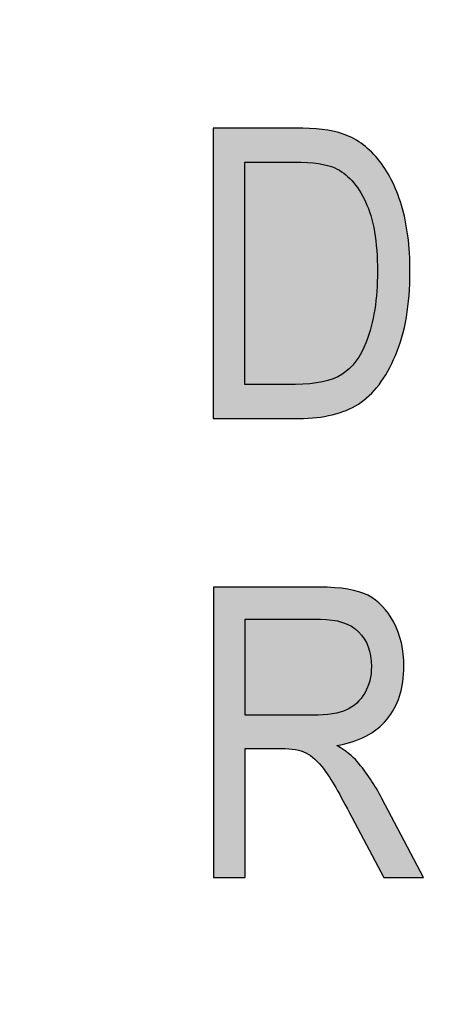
# Model space of a CAD drawing. Header units: millimetres. Extents: x -296 to 295, y -209 to 209.
# Tile 45 of 146: x -234.01 to -232.13, y 41.1 to 45.38. Entities that reach past the tile are written whole.
import ezdxf

# ---------------------------------------------------------------- set-up
doc = ezdxf.new("R2010")
doc.units = ezdxf.units.MM
doc.header["$MEASUREMENT"] = 0
doc.layers.add('layer 1', color=7, linetype='Continuous')

msp = doc.modelspace()

# ---------------------------------------------------------------- hatches: boundary and pattern name
at = {"layer": 'layer 1'}
h = msp.add_hatch(color=250, dxfattribs=at)
edge = h.paths.add_edge_path()
edge.add_spline(control_points=[(-233.1723, 43.6473), (-233.1723, 43.6473), (-233.1723, 44.9103), (-233.1723, 44.9103), (-233.1723, 44.9103), (-232.8151, 44.9103), (-232.8151, 44.9103), (-232.727, 44.9103), (-232.6596, 44.9026), (-232.6138, 44.887), (-232.5535, 44.867), (-232.5015, 44.83), (-232.4571, 44.7768), (-232.413, 44.7233), (-232.3786, 44.656), (-232.3539, 44.5748), (-232.3292, 44.4934), (-232.3168, 44.397), (-232.3168, 44.2855), (-232.3168, 44.1427), (-232.3377, 44.0212), (-232.3798, 43.9216), (-232.4215, 43.8219), (-232.4753, 43.7514), (-232.5412, 43.7096), (-232.6067, 43.6682), (-232.6926, 43.6473), (-232.7987, 43.6473), (-232.7987, 43.6473), (-233.1723, 43.6473), (-233.1723, 43.6473)], knot_values=[0, 0, 0, 0, 0.1, 0.1, 0.1, 0.2, 0.2, 0.2, 0.3, 0.3, 0.3, 0.4, 0.4, 0.4, 0.5, 0.5, 0.5, 0.6, 0.6, 0.6, 0.7, 0.7, 0.7, 0.8, 0.8, 0.8, 0.9, 0.9, 0.9, 1, 1, 1, 1], degree=3, periodic=1)
h = msp.add_hatch(color=250, dxfattribs=at)
edge = h.paths.add_edge_path()
edge.add_spline(control_points=[(-233.1723, 43.6473), (-233.1723, 43.6473), (-233.1723, 44.9103), (-233.1723, 44.9103), (-233.1723, 44.9103), (-232.8151, 44.9103), (-232.8151, 44.9103), (-232.727, 44.9103), (-232.6596, 44.9026), (-232.6138, 44.887), (-232.5535, 44.867), (-232.5015, 44.83), (-232.4571, 44.7768), (-232.413, 44.7233), (-232.3786, 44.656), (-232.3539, 44.5748), (-232.3292, 44.4934), (-232.3168, 44.397), (-232.3168, 44.2855), (-232.3168, 44.1427), (-232.3377, 44.0212), (-232.3798, 43.9216), (-232.4215, 43.8219), (-232.4753, 43.7514), (-232.5412, 43.7096), (-232.6067, 43.6682), (-232.6926, 43.6473), (-232.7987, 43.6473), (-232.7987, 43.6473), (-233.1723, 43.6473), (-233.1723, 43.6473)], knot_values=[0, 0, 0, 0, 0.1, 0.1, 0.1, 0.2, 0.2, 0.2, 0.3, 0.3, 0.3, 0.4, 0.4, 0.4, 0.5, 0.5, 0.5, 0.6, 0.6, 0.6, 0.7, 0.7, 0.7, 0.8, 0.8, 0.8, 0.9, 0.9, 0.9, 1, 1, 1, 1], degree=3, periodic=1)
h = msp.add_hatch(color=250, dxfattribs=at)
edge = h.paths.add_edge_path()
edge.add_spline(control_points=[(-233.1723, 43.6473), (-233.1723, 43.6473), (-233.1723, 44.9103), (-233.1723, 44.9103), (-233.1723, 44.9103), (-232.8151, 44.9103), (-232.8151, 44.9103), (-232.727, 44.9103), (-232.6596, 44.9026), (-232.6138, 44.887), (-232.5535, 44.867), (-232.5015, 44.83), (-232.4571, 44.7768), (-232.413, 44.7233), (-232.3786, 44.656), (-232.3539, 44.5748), (-232.3292, 44.4934), (-232.3168, 44.397), (-232.3168, 44.2855), (-232.3168, 44.1427), (-232.3377, 44.0212), (-232.3798, 43.9216), (-232.4215, 43.8219), (-232.4753, 43.7514), (-232.5412, 43.7096), (-232.6067, 43.6682), (-232.6926, 43.6473), (-232.7987, 43.6473), (-232.7987, 43.6473), (-233.1723, 43.6473), (-233.1723, 43.6473)], knot_values=[0, 0, 0, 0, 0.1, 0.1, 0.1, 0.2, 0.2, 0.2, 0.3, 0.3, 0.3, 0.4, 0.4, 0.4, 0.5, 0.5, 0.5, 0.6, 0.6, 0.6, 0.7, 0.7, 0.7, 0.8, 0.8, 0.8, 0.9, 0.9, 0.9, 1, 1, 1, 1], degree=3, periodic=1)
h = msp.add_hatch(color=250, dxfattribs=at)
edge = h.paths.add_edge_path()
edge.add_spline(control_points=[(-233.1723, 43.6473), (-233.1723, 43.6473), (-233.1723, 44.9103), (-233.1723, 44.9103), (-233.1723, 44.9103), (-232.8151, 44.9103), (-232.8151, 44.9103), (-232.727, 44.9103), (-232.6596, 44.9026), (-232.6138, 44.887), (-232.5535, 44.867), (-232.5015, 44.83), (-232.4571, 44.7768), (-232.413, 44.7233), (-232.3786, 44.656), (-232.3539, 44.5748), (-232.3292, 44.4934), (-232.3168, 44.397), (-232.3168, 44.2855), (-232.3168, 44.1427), (-232.3377, 44.0212), (-232.3798, 43.9216), (-232.4215, 43.8219), (-232.4753, 43.7514), (-232.5412, 43.7096), (-232.6067, 43.6682), (-232.6926, 43.6473), (-232.7987, 43.6473), (-232.7987, 43.6473), (-233.1723, 43.6473), (-233.1723, 43.6473)], knot_values=[0, 0, 0, 0, 0.1, 0.1, 0.1, 0.2, 0.2, 0.2, 0.3, 0.3, 0.3, 0.4, 0.4, 0.4, 0.5, 0.5, 0.5, 0.6, 0.6, 0.6, 0.7, 0.7, 0.7, 0.8, 0.8, 0.8, 0.9, 0.9, 0.9, 1, 1, 1, 1], degree=3, periodic=1)
h = msp.add_hatch(color=250, dxfattribs=at)
edge = h.paths.add_edge_path()
edge.add_spline(control_points=[(-233.0348, 43.7955), (-233.0348, 43.7955), (-232.8146, 43.7955), (-232.8146, 43.7955), (-232.7258, 43.7955), (-232.6585, 43.8099), (-232.6126, 43.839), (-232.5667, 43.8681), (-232.5315, 43.9148), (-232.5071, 43.9792), (-232.4744, 44.0651), (-232.458, 44.1677), (-232.458, 44.2873), (-232.458, 44.4158), (-232.4753, 44.5166), (-232.51, 44.5898), (-232.5447, 44.6633), (-232.5891, 44.7124), (-232.6438, 44.7371), (-232.6802, 44.7539), (-232.7384, 44.7621), (-232.8181, 44.7621), (-232.8181, 44.7621), (-233.0348, 44.7621), (-233.0348, 44.7621), (-233.0348, 44.7621), (-233.0348, 43.7955), (-233.0348, 43.7955)], knot_values=[0, 0, 0, 0, 0.111111, 0.111111, 0.111111, 0.222222, 0.222222, 0.222222, 0.333333, 0.333333, 0.333333, 0.444444, 0.444444, 0.444444, 0.555556, 0.555556, 0.555556, 0.666667, 0.666667, 0.666667, 0.777778, 0.777778, 0.777778, 0.888889, 0.888889, 0.888889, 1, 1, 1, 1], degree=3, periodic=1)
h = msp.add_hatch(color=250, dxfattribs=at)
edge = h.paths.add_edge_path()
edge.add_spline(control_points=[(-233.0348, 43.7955), (-233.0348, 43.7955), (-232.8146, 43.7955), (-232.8146, 43.7955), (-232.7258, 43.7955), (-232.6585, 43.8099), (-232.6126, 43.839), (-232.5667, 43.8681), (-232.5315, 43.9148), (-232.5071, 43.9792), (-232.4744, 44.0651), (-232.458, 44.1677), (-232.458, 44.2873), (-232.458, 44.4158), (-232.4753, 44.5166), (-232.51, 44.5898), (-232.5447, 44.6633), (-232.5891, 44.7124), (-232.6438, 44.7371), (-232.6802, 44.7539), (-232.7384, 44.7621), (-232.8181, 44.7621), (-232.8181, 44.7621), (-233.0348, 44.7621), (-233.0348, 44.7621), (-233.0348, 44.7621), (-233.0348, 43.7955), (-233.0348, 43.7955)], knot_values=[0, 0, 0, 0, 0.111111, 0.111111, 0.111111, 0.222222, 0.222222, 0.222222, 0.333333, 0.333333, 0.333333, 0.444444, 0.444444, 0.444444, 0.555556, 0.555556, 0.555556, 0.666667, 0.666667, 0.666667, 0.777778, 0.777778, 0.777778, 0.888889, 0.888889, 0.888889, 1, 1, 1, 1], degree=3, periodic=1)
h = msp.add_hatch(color=250, dxfattribs=at)
edge = h.paths.add_edge_path()
edge.add_spline(control_points=[(-233.0348, 43.7955), (-233.0348, 43.7955), (-232.8146, 43.7955), (-232.8146, 43.7955), (-232.7258, 43.7955), (-232.6585, 43.8099), (-232.6126, 43.839), (-232.5667, 43.8681), (-232.5315, 43.9148), (-232.5071, 43.9792), (-232.4744, 44.0651), (-232.458, 44.1677), (-232.458, 44.2873), (-232.458, 44.4158), (-232.4753, 44.5166), (-232.51, 44.5898), (-232.5447, 44.6633), (-232.5891, 44.7124), (-232.6438, 44.7371), (-232.6802, 44.7539), (-232.7384, 44.7621), (-232.8181, 44.7621), (-232.8181, 44.7621), (-233.0348, 44.7621), (-233.0348, 44.7621), (-233.0348, 44.7621), (-233.0348, 43.7955), (-233.0348, 43.7955)], knot_values=[0, 0, 0, 0, 0.111111, 0.111111, 0.111111, 0.222222, 0.222222, 0.222222, 0.333333, 0.333333, 0.333333, 0.444444, 0.444444, 0.444444, 0.555556, 0.555556, 0.555556, 0.666667, 0.666667, 0.666667, 0.777778, 0.777778, 0.777778, 0.888889, 0.888889, 0.888889, 1, 1, 1, 1], degree=3, periodic=1)
h = msp.add_hatch(color=250, dxfattribs=at)
edge = h.paths.add_edge_path()
edge.add_spline(control_points=[(-233.0348, 43.7955), (-233.0348, 43.7955), (-232.8146, 43.7955), (-232.8146, 43.7955), (-232.7258, 43.7955), (-232.6585, 43.8099), (-232.6126, 43.839), (-232.5667, 43.8681), (-232.5315, 43.9148), (-232.5071, 43.9792), (-232.4744, 44.0651), (-232.458, 44.1677), (-232.458, 44.2873), (-232.458, 44.4158), (-232.4753, 44.5166), (-232.51, 44.5898), (-232.5447, 44.6633), (-232.5891, 44.7124), (-232.6438, 44.7371), (-232.6802, 44.7539), (-232.7384, 44.7621), (-232.8181, 44.7621), (-232.8181, 44.7621), (-233.0348, 44.7621), (-233.0348, 44.7621), (-233.0348, 44.7621), (-233.0348, 43.7955), (-233.0348, 43.7955)], knot_values=[0, 0, 0, 0, 0.111111, 0.111111, 0.111111, 0.222222, 0.222222, 0.222222, 0.333333, 0.333333, 0.333333, 0.444444, 0.444444, 0.444444, 0.555556, 0.555556, 0.555556, 0.666667, 0.666667, 0.666667, 0.777778, 0.777778, 0.777778, 0.888889, 0.888889, 0.888889, 1, 1, 1, 1], degree=3, periodic=1)
h = msp.add_hatch(color=250, dxfattribs=at)
edge = h.paths.add_edge_path()
edge.add_spline(control_points=[(-233.1706, 41.65), (-233.1706, 41.65), (-233.1706, 42.913), (-233.1706, 42.913), (-233.1706, 42.913), (-232.7117, 42.913), (-232.7117, 42.913), (-232.6158, 42.913), (-232.5453, 42.9012), (-232.4994, 42.8777), (-232.4538, 42.8542), (-232.4165, 42.8148), (-232.3871, 42.7601), (-232.358, 42.7051), (-232.3433, 42.6413), (-232.3433, 42.569), (-232.3433, 42.4734), (-232.368, 42.3961), (-232.4177, 42.337), (-232.4674, 42.2779), (-232.5397, 42.2403), (-232.6343, 42.2241), (-232.5958, 42.2012), (-232.5664, 42.1783), (-232.5462, 42.1548), (-232.5056, 42.1066), (-232.4697, 42.0528), (-232.4388, 41.9937), (-232.4388, 41.9937), (-232.2586, 41.65), (-232.2586, 41.65), (-232.2586, 41.65), (-232.4306, 41.65), (-232.4306, 41.65), (-232.4306, 41.65), (-232.5691, 41.9122), (-232.5691, 41.9122), (-232.6226, 42.0145), (-232.6629, 42.0839), (-232.6902, 42.1198), (-232.7173, 42.1557), (-232.7434, 42.1798), (-232.769, 42.1921), (-232.7943, 42.2047), (-232.8298, 42.2109), (-232.8754, 42.2109), (-232.8754, 42.2109), (-233.033, 42.2109), (-233.033, 42.2109), (-233.033, 42.2109), (-233.033, 41.65), (-233.033, 41.65), (-233.033, 41.65), (-233.1706, 41.65), (-233.1706, 41.65)], knot_values=[0, 0, 0, 0, 0.055556, 0.055556, 0.055556, 0.111111, 0.111111, 0.111111, 0.166667, 0.166667, 0.166667, 0.222222, 0.222222, 0.222222, 0.277778, 0.277778, 0.277778, 0.333333, 0.333333, 0.333333, 0.388889, 0.388889, 0.388889, 0.444444, 0.444444, 0.444444, 0.5, 0.5, 0.5, 0.555556, 0.555556, 0.555556, 0.611111, 0.611111, 0.611111, 0.666667, 0.666667, 0.666667, 0.722222, 0.722222, 0.722222, 0.777778, 0.777778, 0.777778, 0.833333, 0.833333, 0.833333, 0.888889, 0.888889, 0.888889, 0.944444, 0.944444, 0.944444, 1, 1, 1, 1], degree=3, periodic=1)
h = msp.add_hatch(color=250, dxfattribs=at)
edge = h.paths.add_edge_path()
edge.add_spline(control_points=[(-233.1706, 41.65), (-233.1706, 41.65), (-233.1706, 42.913), (-233.1706, 42.913), (-233.1706, 42.913), (-232.7117, 42.913), (-232.7117, 42.913), (-232.6158, 42.913), (-232.5453, 42.9012), (-232.4994, 42.8777), (-232.4538, 42.8542), (-232.4165, 42.8148), (-232.3871, 42.7601), (-232.358, 42.7051), (-232.3433, 42.6413), (-232.3433, 42.569), (-232.3433, 42.4734), (-232.368, 42.3961), (-232.4177, 42.337), (-232.4674, 42.2779), (-232.5397, 42.2403), (-232.6343, 42.2241), (-232.5958, 42.2012), (-232.5664, 42.1783), (-232.5462, 42.1548), (-232.5056, 42.1066), (-232.4697, 42.0528), (-232.4388, 41.9937), (-232.4388, 41.9937), (-232.2586, 41.65), (-232.2586, 41.65), (-232.2586, 41.65), (-232.4306, 41.65), (-232.4306, 41.65), (-232.4306, 41.65), (-232.5691, 41.9122), (-232.5691, 41.9122), (-232.6226, 42.0145), (-232.6629, 42.0839), (-232.6902, 42.1198), (-232.7173, 42.1557), (-232.7434, 42.1798), (-232.769, 42.1921), (-232.7943, 42.2047), (-232.8298, 42.2109), (-232.8754, 42.2109), (-232.8754, 42.2109), (-233.033, 42.2109), (-233.033, 42.2109), (-233.033, 42.2109), (-233.033, 41.65), (-233.033, 41.65), (-233.033, 41.65), (-233.1706, 41.65), (-233.1706, 41.65)], knot_values=[0, 0, 0, 0, 0.055556, 0.055556, 0.055556, 0.111111, 0.111111, 0.111111, 0.166667, 0.166667, 0.166667, 0.222222, 0.222222, 0.222222, 0.277778, 0.277778, 0.277778, 0.333333, 0.333333, 0.333333, 0.388889, 0.388889, 0.388889, 0.444444, 0.444444, 0.444444, 0.5, 0.5, 0.5, 0.555556, 0.555556, 0.555556, 0.611111, 0.611111, 0.611111, 0.666667, 0.666667, 0.666667, 0.722222, 0.722222, 0.722222, 0.777778, 0.777778, 0.777778, 0.833333, 0.833333, 0.833333, 0.888889, 0.888889, 0.888889, 0.944444, 0.944444, 0.944444, 1, 1, 1, 1], degree=3, periodic=1)
h = msp.add_hatch(color=250, dxfattribs=at)
edge = h.paths.add_edge_path()
edge.add_spline(control_points=[(-233.1706, 41.65), (-233.1706, 41.65), (-233.1706, 42.913), (-233.1706, 42.913), (-233.1706, 42.913), (-232.7117, 42.913), (-232.7117, 42.913), (-232.6158, 42.913), (-232.5453, 42.9012), (-232.4994, 42.8777), (-232.4538, 42.8542), (-232.4165, 42.8148), (-232.3871, 42.7601), (-232.358, 42.7051), (-232.3433, 42.6413), (-232.3433, 42.569), (-232.3433, 42.4734), (-232.368, 42.3961), (-232.4177, 42.337), (-232.4674, 42.2779), (-232.5397, 42.2403), (-232.6343, 42.2241), (-232.5958, 42.2012), (-232.5664, 42.1783), (-232.5462, 42.1548), (-232.5056, 42.1066), (-232.4697, 42.0528), (-232.4388, 41.9937), (-232.4388, 41.9937), (-232.2586, 41.65), (-232.2586, 41.65), (-232.2586, 41.65), (-232.4306, 41.65), (-232.4306, 41.65), (-232.4306, 41.65), (-232.5691, 41.9122), (-232.5691, 41.9122), (-232.6226, 42.0145), (-232.6629, 42.0839), (-232.6902, 42.1198), (-232.7173, 42.1557), (-232.7434, 42.1798), (-232.769, 42.1921), (-232.7943, 42.2047), (-232.8298, 42.2109), (-232.8754, 42.2109), (-232.8754, 42.2109), (-233.033, 42.2109), (-233.033, 42.2109), (-233.033, 42.2109), (-233.033, 41.65), (-233.033, 41.65), (-233.033, 41.65), (-233.1706, 41.65), (-233.1706, 41.65)], knot_values=[0, 0, 0, 0, 0.055556, 0.055556, 0.055556, 0.111111, 0.111111, 0.111111, 0.166667, 0.166667, 0.166667, 0.222222, 0.222222, 0.222222, 0.277778, 0.277778, 0.277778, 0.333333, 0.333333, 0.333333, 0.388889, 0.388889, 0.388889, 0.444444, 0.444444, 0.444444, 0.5, 0.5, 0.5, 0.555556, 0.555556, 0.555556, 0.611111, 0.611111, 0.611111, 0.666667, 0.666667, 0.666667, 0.722222, 0.722222, 0.722222, 0.777778, 0.777778, 0.777778, 0.833333, 0.833333, 0.833333, 0.888889, 0.888889, 0.888889, 0.944444, 0.944444, 0.944444, 1, 1, 1, 1], degree=3, periodic=1)
h = msp.add_hatch(color=250, dxfattribs=at)
edge = h.paths.add_edge_path()
edge.add_spline(control_points=[(-233.1706, 41.65), (-233.1706, 41.65), (-233.1706, 42.913), (-233.1706, 42.913), (-233.1706, 42.913), (-232.7117, 42.913), (-232.7117, 42.913), (-232.6158, 42.913), (-232.5453, 42.9012), (-232.4994, 42.8777), (-232.4538, 42.8542), (-232.4165, 42.8148), (-232.3871, 42.7601), (-232.358, 42.7051), (-232.3433, 42.6413), (-232.3433, 42.569), (-232.3433, 42.4734), (-232.368, 42.3961), (-232.4177, 42.337), (-232.4674, 42.2779), (-232.5397, 42.2403), (-232.6343, 42.2241), (-232.5958, 42.2012), (-232.5664, 42.1783), (-232.5462, 42.1548), (-232.5056, 42.1066), (-232.4697, 42.0528), (-232.4388, 41.9937), (-232.4388, 41.9937), (-232.2586, 41.65), (-232.2586, 41.65), (-232.2586, 41.65), (-232.4306, 41.65), (-232.4306, 41.65), (-232.4306, 41.65), (-232.5691, 41.9122), (-232.5691, 41.9122), (-232.6226, 42.0145), (-232.6629, 42.0839), (-232.6902, 42.1198), (-232.7173, 42.1557), (-232.7434, 42.1798), (-232.769, 42.1921), (-232.7943, 42.2047), (-232.8298, 42.2109), (-232.8754, 42.2109), (-232.8754, 42.2109), (-233.033, 42.2109), (-233.033, 42.2109), (-233.033, 42.2109), (-233.033, 41.65), (-233.033, 41.65), (-233.033, 41.65), (-233.1706, 41.65), (-233.1706, 41.65)], knot_values=[0, 0, 0, 0, 0.055556, 0.055556, 0.055556, 0.111111, 0.111111, 0.111111, 0.166667, 0.166667, 0.166667, 0.222222, 0.222222, 0.222222, 0.277778, 0.277778, 0.277778, 0.333333, 0.333333, 0.333333, 0.388889, 0.388889, 0.388889, 0.444444, 0.444444, 0.444444, 0.5, 0.5, 0.5, 0.555556, 0.555556, 0.555556, 0.611111, 0.611111, 0.611111, 0.666667, 0.666667, 0.666667, 0.722222, 0.722222, 0.722222, 0.777778, 0.777778, 0.777778, 0.833333, 0.833333, 0.833333, 0.888889, 0.888889, 0.888889, 0.944444, 0.944444, 0.944444, 1, 1, 1, 1], degree=3, periodic=1)
h = msp.add_hatch(color=250, dxfattribs=at)
edge = h.paths.add_edge_path()
edge.add_spline(control_points=[(-233.033, 42.3556), (-233.033, 42.3556), (-232.739, 42.3556), (-232.739, 42.3556), (-232.6746, 42.3556), (-232.6261, 42.3632), (-232.5926, 42.3788), (-232.5594, 42.3944), (-232.5332, 42.4188), (-232.5135, 42.452), (-232.4941, 42.4855), (-232.4844, 42.5243), (-232.4844, 42.5684), (-232.4844, 42.6322), (-232.5029, 42.6825), (-232.5403, 42.7189), (-232.5776, 42.7554), (-232.6329, 42.7736), (-232.7064, 42.7736), (-232.7064, 42.7736), (-233.033, 42.7736), (-233.033, 42.7736), (-233.033, 42.7736), (-233.033, 42.3556), (-233.033, 42.3556)], knot_values=[0, 0, 0, 0, 0.125, 0.125, 0.125, 0.25, 0.25, 0.25, 0.375, 0.375, 0.375, 0.5, 0.5, 0.5, 0.625, 0.625, 0.625, 0.75, 0.75, 0.75, 0.875, 0.875, 0.875, 1, 1, 1, 1], degree=3, periodic=1)
h = msp.add_hatch(color=250, dxfattribs=at)
edge = h.paths.add_edge_path()
edge.add_spline(control_points=[(-233.033, 42.3556), (-233.033, 42.3556), (-232.739, 42.3556), (-232.739, 42.3556), (-232.6746, 42.3556), (-232.6261, 42.3632), (-232.5926, 42.3788), (-232.5594, 42.3944), (-232.5332, 42.4188), (-232.5135, 42.452), (-232.4941, 42.4855), (-232.4844, 42.5243), (-232.4844, 42.5684), (-232.4844, 42.6322), (-232.5029, 42.6825), (-232.5403, 42.7189), (-232.5776, 42.7554), (-232.6329, 42.7736), (-232.7064, 42.7736), (-232.7064, 42.7736), (-233.033, 42.7736), (-233.033, 42.7736), (-233.033, 42.7736), (-233.033, 42.3556), (-233.033, 42.3556)], knot_values=[0, 0, 0, 0, 0.125, 0.125, 0.125, 0.25, 0.25, 0.25, 0.375, 0.375, 0.375, 0.5, 0.5, 0.5, 0.625, 0.625, 0.625, 0.75, 0.75, 0.75, 0.875, 0.875, 0.875, 1, 1, 1, 1], degree=3, periodic=1)
h = msp.add_hatch(color=250, dxfattribs=at)
edge = h.paths.add_edge_path()
edge.add_spline(control_points=[(-233.033, 42.3556), (-233.033, 42.3556), (-232.739, 42.3556), (-232.739, 42.3556), (-232.6746, 42.3556), (-232.6261, 42.3632), (-232.5926, 42.3788), (-232.5594, 42.3944), (-232.5332, 42.4188), (-232.5135, 42.452), (-232.4941, 42.4855), (-232.4844, 42.5243), (-232.4844, 42.5684), (-232.4844, 42.6322), (-232.5029, 42.6825), (-232.5403, 42.7189), (-232.5776, 42.7554), (-232.6329, 42.7736), (-232.7064, 42.7736), (-232.7064, 42.7736), (-233.033, 42.7736), (-233.033, 42.7736), (-233.033, 42.7736), (-233.033, 42.3556), (-233.033, 42.3556)], knot_values=[0, 0, 0, 0, 0.125, 0.125, 0.125, 0.25, 0.25, 0.25, 0.375, 0.375, 0.375, 0.5, 0.5, 0.5, 0.625, 0.625, 0.625, 0.75, 0.75, 0.75, 0.875, 0.875, 0.875, 1, 1, 1, 1], degree=3, periodic=1)
h = msp.add_hatch(color=250, dxfattribs=at)
edge = h.paths.add_edge_path()
edge.add_spline(control_points=[(-233.033, 42.3556), (-233.033, 42.3556), (-232.739, 42.3556), (-232.739, 42.3556), (-232.6746, 42.3556), (-232.6261, 42.3632), (-232.5926, 42.3788), (-232.5594, 42.3944), (-232.5332, 42.4188), (-232.5135, 42.452), (-232.4941, 42.4855), (-232.4844, 42.5243), (-232.4844, 42.5684), (-232.4844, 42.6322), (-232.5029, 42.6825), (-232.5403, 42.7189), (-232.5776, 42.7554), (-232.6329, 42.7736), (-232.7064, 42.7736), (-232.7064, 42.7736), (-233.033, 42.7736), (-233.033, 42.7736), (-233.033, 42.7736), (-233.033, 42.3556), (-233.033, 42.3556)], knot_values=[0, 0, 0, 0, 0.125, 0.125, 0.125, 0.25, 0.25, 0.25, 0.375, 0.375, 0.375, 0.5, 0.5, 0.5, 0.625, 0.625, 0.625, 0.75, 0.75, 0.75, 0.875, 0.875, 0.875, 1, 1, 1, 1], degree=3, periodic=1)

# ---------------------------------------------------------------- linework, layer by layer
at = {"layer": 'layer 1', "color": 1, "lineweight": 0}
msp.add_open_spline([(295.3283, 209.2747), (295.3283, 209.2747), (295.3283, -208.9236), (295.3283, -208.9236), (295.3283, -208.9236), (-296.1944, -208.9236), (-296.1944, -208.9236), (-296.1944, -208.9236), (-296.1944, 209.2747), (-296.1944, 209.2747), (-296.1944, 209.2747), (295.3283, 209.2747), (295.3283, 209.2747)], degree=3, knots=[0, 0, 0, 0, 0.25, 0.25, 0.25, 0.5, 0.5, 0.5, 0.75, 0.75, 0.75, 1, 1, 1, 1], dxfattribs=at)
at = {"layer": 'layer 1', "color": 5, "lineweight": 0}
msp.add_open_spline([(-281.2487, 194.7284), (-281.2487, 194.7284), (-281.2487, -197.0649), (-281.2487, -197.0649), (-281.2487, -197.0649), (283.3586, -197.0649), (283.3586, -197.0649)], degree=3, knots=[0, 0, 0, 0, 0.5, 0.5, 0.5, 1, 1, 1, 1], dxfattribs=at)
at = {"layer": 'layer 1', "color": 250}
for points, knots in [([(-233.1723, 43.6473), (-233.1723, 43.6473), (-233.1723, 44.9103), (-233.1723, 44.9103), (-233.1723, 44.9103), (-232.8151, 44.9103), (-232.8151, 44.9103), (-232.727, 44.9103), (-232.6596, 44.9026), (-232.6138, 44.887), (-232.5535, 44.867), (-232.5015, 44.83), (-232.4571, 44.7768), (-232.413, 44.7233), (-232.3786, 44.656), (-232.3539, 44.5748), (-232.3292, 44.4934), (-232.3168, 44.397), (-232.3168, 44.2855), (-232.3168, 44.1427), (-232.3377, 44.0212), (-232.3798, 43.9216), (-232.4215, 43.8219), (-232.4753, 43.7514), (-232.5412, 43.7096), (-232.6067, 43.6682), (-232.6926, 43.6473), (-232.7987, 43.6473), (-232.7987, 43.6473), (-233.1723, 43.6473), (-233.1723, 43.6473)], [0, 0, 0, 0, 0.1, 0.1, 0.1, 0.2, 0.2, 0.2, 0.3, 0.3, 0.3, 0.4, 0.4, 0.4, 0.5, 0.5, 0.5, 0.6, 0.6, 0.6, 0.7, 0.7, 0.7, 0.8, 0.8, 0.8, 0.9, 0.9, 0.9, 1, 1, 1, 1]), ([(-233.1723, 43.6473), (-233.1723, 43.6473), (-233.1723, 44.9103), (-233.1723, 44.9103), (-233.1723, 44.9103), (-232.8151, 44.9103), (-232.8151, 44.9103), (-232.727, 44.9103), (-232.6596, 44.9026), (-232.6138, 44.887), (-232.5535, 44.867), (-232.5015, 44.83), (-232.4571, 44.7768), (-232.413, 44.7233), (-232.3786, 44.656), (-232.3539, 44.5748), (-232.3292, 44.4934), (-232.3168, 44.397), (-232.3168, 44.2855), (-232.3168, 44.1427), (-232.3377, 44.0212), (-232.3798, 43.9216), (-232.4215, 43.8219), (-232.4753, 43.7514), (-232.5412, 43.7096), (-232.6067, 43.6682), (-232.6926, 43.6473), (-232.7987, 43.6473), (-232.7987, 43.6473), (-233.1723, 43.6473), (-233.1723, 43.6473)], [0, 0, 0, 0, 0.1, 0.1, 0.1, 0.2, 0.2, 0.2, 0.3, 0.3, 0.3, 0.4, 0.4, 0.4, 0.5, 0.5, 0.5, 0.6, 0.6, 0.6, 0.7, 0.7, 0.7, 0.8, 0.8, 0.8, 0.9, 0.9, 0.9, 1, 1, 1, 1]), ([(-233.1723, 43.6473), (-233.1723, 43.6473), (-233.1723, 44.9103), (-233.1723, 44.9103), (-233.1723, 44.9103), (-232.8151, 44.9103), (-232.8151, 44.9103), (-232.727, 44.9103), (-232.6596, 44.9026), (-232.6138, 44.887), (-232.5535, 44.867), (-232.5015, 44.83), (-232.4571, 44.7768), (-232.413, 44.7233), (-232.3786, 44.656), (-232.3539, 44.5748), (-232.3292, 44.4934), (-232.3168, 44.397), (-232.3168, 44.2855), (-232.3168, 44.1427), (-232.3377, 44.0212), (-232.3798, 43.9216), (-232.4215, 43.8219), (-232.4753, 43.7514), (-232.5412, 43.7096), (-232.6067, 43.6682), (-232.6926, 43.6473), (-232.7987, 43.6473), (-232.7987, 43.6473), (-233.1723, 43.6473), (-233.1723, 43.6473)], [0, 0, 0, 0, 0.1, 0.1, 0.1, 0.2, 0.2, 0.2, 0.3, 0.3, 0.3, 0.4, 0.4, 0.4, 0.5, 0.5, 0.5, 0.6, 0.6, 0.6, 0.7, 0.7, 0.7, 0.8, 0.8, 0.8, 0.9, 0.9, 0.9, 1, 1, 1, 1]), ([(-233.1723, 43.6473), (-233.1723, 43.6473), (-233.1723, 44.9103), (-233.1723, 44.9103), (-233.1723, 44.9103), (-232.8151, 44.9103), (-232.8151, 44.9103), (-232.727, 44.9103), (-232.6596, 44.9026), (-232.6138, 44.887), (-232.5535, 44.867), (-232.5015, 44.83), (-232.4571, 44.7768), (-232.413, 44.7233), (-232.3786, 44.656), (-232.3539, 44.5748), (-232.3292, 44.4934), (-232.3168, 44.397), (-232.3168, 44.2855), (-232.3168, 44.1427), (-232.3377, 44.0212), (-232.3798, 43.9216), (-232.4215, 43.8219), (-232.4753, 43.7514), (-232.5412, 43.7096), (-232.6067, 43.6682), (-232.6926, 43.6473), (-232.7987, 43.6473), (-232.7987, 43.6473), (-233.1723, 43.6473), (-233.1723, 43.6473)], [0, 0, 0, 0, 0.1, 0.1, 0.1, 0.2, 0.2, 0.2, 0.3, 0.3, 0.3, 0.4, 0.4, 0.4, 0.5, 0.5, 0.5, 0.6, 0.6, 0.6, 0.7, 0.7, 0.7, 0.8, 0.8, 0.8, 0.9, 0.9, 0.9, 1, 1, 1, 1]), ([(-233.0348, 43.7955), (-233.0348, 43.7955), (-232.8146, 43.7955), (-232.8146, 43.7955), (-232.7258, 43.7955), (-232.6585, 43.8099), (-232.6126, 43.839), (-232.5667, 43.8681), (-232.5315, 43.9148), (-232.5071, 43.9792), (-232.4744, 44.0651), (-232.458, 44.1677), (-232.458, 44.2873), (-232.458, 44.4158), (-232.4753, 44.5166), (-232.51, 44.5898), (-232.5447, 44.6633), (-232.5891, 44.7124), (-232.6438, 44.7371), (-232.6802, 44.7539), (-232.7384, 44.7621), (-232.8181, 44.7621), (-232.8181, 44.7621), (-233.0348, 44.7621), (-233.0348, 44.7621), (-233.0348, 44.7621), (-233.0348, 43.7955), (-233.0348, 43.7955)], [0, 0, 0, 0, 0.111111, 0.111111, 0.111111, 0.222222, 0.222222, 0.222222, 0.333333, 0.333333, 0.333333, 0.444444, 0.444444, 0.444444, 0.555556, 0.555556, 0.555556, 0.666667, 0.666667, 0.666667, 0.777778, 0.777778, 0.777778, 0.888889, 0.888889, 0.888889, 1, 1, 1, 1]), ([(-233.0348, 43.7955), (-233.0348, 43.7955), (-232.8146, 43.7955), (-232.8146, 43.7955), (-232.7258, 43.7955), (-232.6585, 43.8099), (-232.6126, 43.839), (-232.5667, 43.8681), (-232.5315, 43.9148), (-232.5071, 43.9792), (-232.4744, 44.0651), (-232.458, 44.1677), (-232.458, 44.2873), (-232.458, 44.4158), (-232.4753, 44.5166), (-232.51, 44.5898), (-232.5447, 44.6633), (-232.5891, 44.7124), (-232.6438, 44.7371), (-232.6802, 44.7539), (-232.7384, 44.7621), (-232.8181, 44.7621), (-232.8181, 44.7621), (-233.0348, 44.7621), (-233.0348, 44.7621), (-233.0348, 44.7621), (-233.0348, 43.7955), (-233.0348, 43.7955)], [0, 0, 0, 0, 0.111111, 0.111111, 0.111111, 0.222222, 0.222222, 0.222222, 0.333333, 0.333333, 0.333333, 0.444444, 0.444444, 0.444444, 0.555556, 0.555556, 0.555556, 0.666667, 0.666667, 0.666667, 0.777778, 0.777778, 0.777778, 0.888889, 0.888889, 0.888889, 1, 1, 1, 1]), ([(-233.0348, 43.7955), (-233.0348, 43.7955), (-232.8146, 43.7955), (-232.8146, 43.7955), (-232.7258, 43.7955), (-232.6585, 43.8099), (-232.6126, 43.839), (-232.5667, 43.8681), (-232.5315, 43.9148), (-232.5071, 43.9792), (-232.4744, 44.0651), (-232.458, 44.1677), (-232.458, 44.2873), (-232.458, 44.4158), (-232.4753, 44.5166), (-232.51, 44.5898), (-232.5447, 44.6633), (-232.5891, 44.7124), (-232.6438, 44.7371), (-232.6802, 44.7539), (-232.7384, 44.7621), (-232.8181, 44.7621), (-232.8181, 44.7621), (-233.0348, 44.7621), (-233.0348, 44.7621), (-233.0348, 44.7621), (-233.0348, 43.7955), (-233.0348, 43.7955)], [0, 0, 0, 0, 0.111111, 0.111111, 0.111111, 0.222222, 0.222222, 0.222222, 0.333333, 0.333333, 0.333333, 0.444444, 0.444444, 0.444444, 0.555556, 0.555556, 0.555556, 0.666667, 0.666667, 0.666667, 0.777778, 0.777778, 0.777778, 0.888889, 0.888889, 0.888889, 1, 1, 1, 1]), ([(-233.0348, 43.7955), (-233.0348, 43.7955), (-232.8146, 43.7955), (-232.8146, 43.7955), (-232.7258, 43.7955), (-232.6585, 43.8099), (-232.6126, 43.839), (-232.5667, 43.8681), (-232.5315, 43.9148), (-232.5071, 43.9792), (-232.4744, 44.0651), (-232.458, 44.1677), (-232.458, 44.2873), (-232.458, 44.4158), (-232.4753, 44.5166), (-232.51, 44.5898), (-232.5447, 44.6633), (-232.5891, 44.7124), (-232.6438, 44.7371), (-232.6802, 44.7539), (-232.7384, 44.7621), (-232.8181, 44.7621), (-232.8181, 44.7621), (-233.0348, 44.7621), (-233.0348, 44.7621), (-233.0348, 44.7621), (-233.0348, 43.7955), (-233.0348, 43.7955)], [0, 0, 0, 0, 0.111111, 0.111111, 0.111111, 0.222222, 0.222222, 0.222222, 0.333333, 0.333333, 0.333333, 0.444444, 0.444444, 0.444444, 0.555556, 0.555556, 0.555556, 0.666667, 0.666667, 0.666667, 0.777778, 0.777778, 0.777778, 0.888889, 0.888889, 0.888889, 1, 1, 1, 1]), ([(-233.1706, 41.65), (-233.1706, 41.65), (-233.1706, 42.913), (-233.1706, 42.913), (-233.1706, 42.913), (-232.7117, 42.913), (-232.7117, 42.913), (-232.6158, 42.913), (-232.5453, 42.9012), (-232.4994, 42.8777), (-232.4538, 42.8542), (-232.4165, 42.8148), (-232.3871, 42.7601), (-232.358, 42.7051), (-232.3433, 42.6413), (-232.3433, 42.569), (-232.3433, 42.4734), (-232.368, 42.3961), (-232.4177, 42.337), (-232.4674, 42.2779), (-232.5397, 42.2403), (-232.6343, 42.2241), (-232.5958, 42.2012), (-232.5664, 42.1783), (-232.5462, 42.1548), (-232.5056, 42.1066), (-232.4697, 42.0528), (-232.4388, 41.9937), (-232.4388, 41.9937), (-232.2586, 41.65), (-232.2586, 41.65), (-232.2586, 41.65), (-232.4306, 41.65), (-232.4306, 41.65), (-232.4306, 41.65), (-232.5691, 41.9122), (-232.5691, 41.9122), (-232.6226, 42.0145), (-232.6629, 42.0839), (-232.6902, 42.1198), (-232.7173, 42.1557), (-232.7434, 42.1798), (-232.769, 42.1921), (-232.7943, 42.2047), (-232.8298, 42.2109), (-232.8754, 42.2109), (-232.8754, 42.2109), (-233.033, 42.2109), (-233.033, 42.2109), (-233.033, 42.2109), (-233.033, 41.65), (-233.033, 41.65), (-233.033, 41.65), (-233.1706, 41.65), (-233.1706, 41.65)], [0, 0, 0, 0, 0.055556, 0.055556, 0.055556, 0.111111, 0.111111, 0.111111, 0.166667, 0.166667, 0.166667, 0.222222, 0.222222, 0.222222, 0.277778, 0.277778, 0.277778, 0.333333, 0.333333, 0.333333, 0.388889, 0.388889, 0.388889, 0.444444, 0.444444, 0.444444, 0.5, 0.5, 0.5, 0.555556, 0.555556, 0.555556, 0.611111, 0.611111, 0.611111, 0.666667, 0.666667, 0.666667, 0.722222, 0.722222, 0.722222, 0.777778, 0.777778, 0.777778, 0.833333, 0.833333, 0.833333, 0.888889, 0.888889, 0.888889, 0.944444, 0.944444, 0.944444, 1, 1, 1, 1]), ([(-233.1706, 41.65), (-233.1706, 41.65), (-233.1706, 42.913), (-233.1706, 42.913), (-233.1706, 42.913), (-232.7117, 42.913), (-232.7117, 42.913), (-232.6158, 42.913), (-232.5453, 42.9012), (-232.4994, 42.8777), (-232.4538, 42.8542), (-232.4165, 42.8148), (-232.3871, 42.7601), (-232.358, 42.7051), (-232.3433, 42.6413), (-232.3433, 42.569), (-232.3433, 42.4734), (-232.368, 42.3961), (-232.4177, 42.337), (-232.4674, 42.2779), (-232.5397, 42.2403), (-232.6343, 42.2241), (-232.5958, 42.2012), (-232.5664, 42.1783), (-232.5462, 42.1548), (-232.5056, 42.1066), (-232.4697, 42.0528), (-232.4388, 41.9937), (-232.4388, 41.9937), (-232.2586, 41.65), (-232.2586, 41.65), (-232.2586, 41.65), (-232.4306, 41.65), (-232.4306, 41.65), (-232.4306, 41.65), (-232.5691, 41.9122), (-232.5691, 41.9122), (-232.6226, 42.0145), (-232.6629, 42.0839), (-232.6902, 42.1198), (-232.7173, 42.1557), (-232.7434, 42.1798), (-232.769, 42.1921), (-232.7943, 42.2047), (-232.8298, 42.2109), (-232.8754, 42.2109), (-232.8754, 42.2109), (-233.033, 42.2109), (-233.033, 42.2109), (-233.033, 42.2109), (-233.033, 41.65), (-233.033, 41.65), (-233.033, 41.65), (-233.1706, 41.65), (-233.1706, 41.65)], [0, 0, 0, 0, 0.055556, 0.055556, 0.055556, 0.111111, 0.111111, 0.111111, 0.166667, 0.166667, 0.166667, 0.222222, 0.222222, 0.222222, 0.277778, 0.277778, 0.277778, 0.333333, 0.333333, 0.333333, 0.388889, 0.388889, 0.388889, 0.444444, 0.444444, 0.444444, 0.5, 0.5, 0.5, 0.555556, 0.555556, 0.555556, 0.611111, 0.611111, 0.611111, 0.666667, 0.666667, 0.666667, 0.722222, 0.722222, 0.722222, 0.777778, 0.777778, 0.777778, 0.833333, 0.833333, 0.833333, 0.888889, 0.888889, 0.888889, 0.944444, 0.944444, 0.944444, 1, 1, 1, 1]), ([(-233.1706, 41.65), (-233.1706, 41.65), (-233.1706, 42.913), (-233.1706, 42.913), (-233.1706, 42.913), (-232.7117, 42.913), (-232.7117, 42.913), (-232.6158, 42.913), (-232.5453, 42.9012), (-232.4994, 42.8777), (-232.4538, 42.8542), (-232.4165, 42.8148), (-232.3871, 42.7601), (-232.358, 42.7051), (-232.3433, 42.6413), (-232.3433, 42.569), (-232.3433, 42.4734), (-232.368, 42.3961), (-232.4177, 42.337), (-232.4674, 42.2779), (-232.5397, 42.2403), (-232.6343, 42.2241), (-232.5958, 42.2012), (-232.5664, 42.1783), (-232.5462, 42.1548), (-232.5056, 42.1066), (-232.4697, 42.0528), (-232.4388, 41.9937), (-232.4388, 41.9937), (-232.2586, 41.65), (-232.2586, 41.65), (-232.2586, 41.65), (-232.4306, 41.65), (-232.4306, 41.65), (-232.4306, 41.65), (-232.5691, 41.9122), (-232.5691, 41.9122), (-232.6226, 42.0145), (-232.6629, 42.0839), (-232.6902, 42.1198), (-232.7173, 42.1557), (-232.7434, 42.1798), (-232.769, 42.1921), (-232.7943, 42.2047), (-232.8298, 42.2109), (-232.8754, 42.2109), (-232.8754, 42.2109), (-233.033, 42.2109), (-233.033, 42.2109), (-233.033, 42.2109), (-233.033, 41.65), (-233.033, 41.65), (-233.033, 41.65), (-233.1706, 41.65), (-233.1706, 41.65)], [0, 0, 0, 0, 0.055556, 0.055556, 0.055556, 0.111111, 0.111111, 0.111111, 0.166667, 0.166667, 0.166667, 0.222222, 0.222222, 0.222222, 0.277778, 0.277778, 0.277778, 0.333333, 0.333333, 0.333333, 0.388889, 0.388889, 0.388889, 0.444444, 0.444444, 0.444444, 0.5, 0.5, 0.5, 0.555556, 0.555556, 0.555556, 0.611111, 0.611111, 0.611111, 0.666667, 0.666667, 0.666667, 0.722222, 0.722222, 0.722222, 0.777778, 0.777778, 0.777778, 0.833333, 0.833333, 0.833333, 0.888889, 0.888889, 0.888889, 0.944444, 0.944444, 0.944444, 1, 1, 1, 1]), ([(-233.1706, 41.65), (-233.1706, 41.65), (-233.1706, 42.913), (-233.1706, 42.913), (-233.1706, 42.913), (-232.7117, 42.913), (-232.7117, 42.913), (-232.6158, 42.913), (-232.5453, 42.9012), (-232.4994, 42.8777), (-232.4538, 42.8542), (-232.4165, 42.8148), (-232.3871, 42.7601), (-232.358, 42.7051), (-232.3433, 42.6413), (-232.3433, 42.569), (-232.3433, 42.4734), (-232.368, 42.3961), (-232.4177, 42.337), (-232.4674, 42.2779), (-232.5397, 42.2403), (-232.6343, 42.2241), (-232.5958, 42.2012), (-232.5664, 42.1783), (-232.5462, 42.1548), (-232.5056, 42.1066), (-232.4697, 42.0528), (-232.4388, 41.9937), (-232.4388, 41.9937), (-232.2586, 41.65), (-232.2586, 41.65), (-232.2586, 41.65), (-232.4306, 41.65), (-232.4306, 41.65), (-232.4306, 41.65), (-232.5691, 41.9122), (-232.5691, 41.9122), (-232.6226, 42.0145), (-232.6629, 42.0839), (-232.6902, 42.1198), (-232.7173, 42.1557), (-232.7434, 42.1798), (-232.769, 42.1921), (-232.7943, 42.2047), (-232.8298, 42.2109), (-232.8754, 42.2109), (-232.8754, 42.2109), (-233.033, 42.2109), (-233.033, 42.2109), (-233.033, 42.2109), (-233.033, 41.65), (-233.033, 41.65), (-233.033, 41.65), (-233.1706, 41.65), (-233.1706, 41.65)], [0, 0, 0, 0, 0.055556, 0.055556, 0.055556, 0.111111, 0.111111, 0.111111, 0.166667, 0.166667, 0.166667, 0.222222, 0.222222, 0.222222, 0.277778, 0.277778, 0.277778, 0.333333, 0.333333, 0.333333, 0.388889, 0.388889, 0.388889, 0.444444, 0.444444, 0.444444, 0.5, 0.5, 0.5, 0.555556, 0.555556, 0.555556, 0.611111, 0.611111, 0.611111, 0.666667, 0.666667, 0.666667, 0.722222, 0.722222, 0.722222, 0.777778, 0.777778, 0.777778, 0.833333, 0.833333, 0.833333, 0.888889, 0.888889, 0.888889, 0.944444, 0.944444, 0.944444, 1, 1, 1, 1]), ([(-233.033, 42.3556), (-233.033, 42.3556), (-232.739, 42.3556), (-232.739, 42.3556), (-232.6746, 42.3556), (-232.6261, 42.3632), (-232.5926, 42.3788), (-232.5594, 42.3944), (-232.5332, 42.4188), (-232.5135, 42.452), (-232.4941, 42.4855), (-232.4844, 42.5243), (-232.4844, 42.5684), (-232.4844, 42.6322), (-232.5029, 42.6825), (-232.5403, 42.7189), (-232.5776, 42.7554), (-232.6329, 42.7736), (-232.7064, 42.7736), (-232.7064, 42.7736), (-233.033, 42.7736), (-233.033, 42.7736), (-233.033, 42.7736), (-233.033, 42.3556), (-233.033, 42.3556)], [0, 0, 0, 0, 0.125, 0.125, 0.125, 0.25, 0.25, 0.25, 0.375, 0.375, 0.375, 0.5, 0.5, 0.5, 0.625, 0.625, 0.625, 0.75, 0.75, 0.75, 0.875, 0.875, 0.875, 1, 1, 1, 1]), ([(-233.033, 42.3556), (-233.033, 42.3556), (-232.739, 42.3556), (-232.739, 42.3556), (-232.6746, 42.3556), (-232.6261, 42.3632), (-232.5926, 42.3788), (-232.5594, 42.3944), (-232.5332, 42.4188), (-232.5135, 42.452), (-232.4941, 42.4855), (-232.4844, 42.5243), (-232.4844, 42.5684), (-232.4844, 42.6322), (-232.5029, 42.6825), (-232.5403, 42.7189), (-232.5776, 42.7554), (-232.6329, 42.7736), (-232.7064, 42.7736), (-232.7064, 42.7736), (-233.033, 42.7736), (-233.033, 42.7736), (-233.033, 42.7736), (-233.033, 42.3556), (-233.033, 42.3556)], [0, 0, 0, 0, 0.125, 0.125, 0.125, 0.25, 0.25, 0.25, 0.375, 0.375, 0.375, 0.5, 0.5, 0.5, 0.625, 0.625, 0.625, 0.75, 0.75, 0.75, 0.875, 0.875, 0.875, 1, 1, 1, 1]), ([(-233.033, 42.3556), (-233.033, 42.3556), (-232.739, 42.3556), (-232.739, 42.3556), (-232.6746, 42.3556), (-232.6261, 42.3632), (-232.5926, 42.3788), (-232.5594, 42.3944), (-232.5332, 42.4188), (-232.5135, 42.452), (-232.4941, 42.4855), (-232.4844, 42.5243), (-232.4844, 42.5684), (-232.4844, 42.6322), (-232.5029, 42.6825), (-232.5403, 42.7189), (-232.5776, 42.7554), (-232.6329, 42.7736), (-232.7064, 42.7736), (-232.7064, 42.7736), (-233.033, 42.7736), (-233.033, 42.7736), (-233.033, 42.7736), (-233.033, 42.3556), (-233.033, 42.3556)], [0, 0, 0, 0, 0.125, 0.125, 0.125, 0.25, 0.25, 0.25, 0.375, 0.375, 0.375, 0.5, 0.5, 0.5, 0.625, 0.625, 0.625, 0.75, 0.75, 0.75, 0.875, 0.875, 0.875, 1, 1, 1, 1]), ([(-233.033, 42.3556), (-233.033, 42.3556), (-232.739, 42.3556), (-232.739, 42.3556), (-232.6746, 42.3556), (-232.6261, 42.3632), (-232.5926, 42.3788), (-232.5594, 42.3944), (-232.5332, 42.4188), (-232.5135, 42.452), (-232.4941, 42.4855), (-232.4844, 42.5243), (-232.4844, 42.5684), (-232.4844, 42.6322), (-232.5029, 42.6825), (-232.5403, 42.7189), (-232.5776, 42.7554), (-232.6329, 42.7736), (-232.7064, 42.7736), (-232.7064, 42.7736), (-233.033, 42.7736), (-233.033, 42.7736), (-233.033, 42.7736), (-233.033, 42.3556), (-233.033, 42.3556)], [0, 0, 0, 0, 0.125, 0.125, 0.125, 0.25, 0.25, 0.25, 0.375, 0.375, 0.375, 0.5, 0.5, 0.5, 0.625, 0.625, 0.625, 0.75, 0.75, 0.75, 0.875, 0.875, 0.875, 1, 1, 1, 1])]:
    msp.add_open_spline(points, degree=3, knots=knots, dxfattribs=at)

doc.saveas('drawing.dxf')
